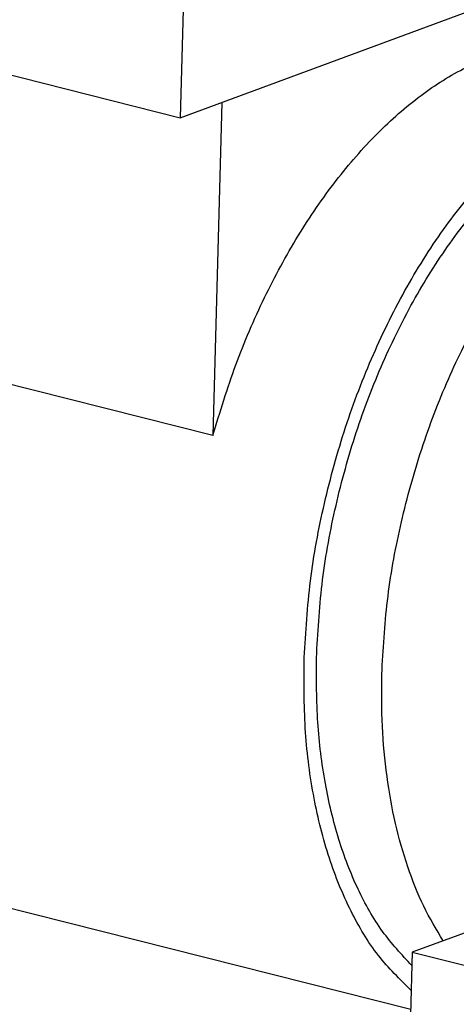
# Model space of a CAD drawing. Header units: inches. Extents: x -280 to 281, y -205 to 205.
# Tile 3 of 39: x -207 to -180, y -174 to -114. Entities that reach past the tile are written whole.
import ezdxf

# ---------------------------------------------------------------- set-up
doc = ezdxf.new("R2010")
doc.units = ezdxf.units.IN

# ---------------------------------------------------------------- blocks, each defined once
blk = doc.blocks.new('5222013360_00_G23_G27_BF_B3_B14R_Motor_Bgr_63_EEXDe_1_1__3', base_point=(-540.98, -365.97))
at = {"color": 7, "linetype": 'Continuous'}
for p, q in [((-392.61, -180.73), (-394.2, -240.82)), ((-394.2, -240.82), (-310.02, -209.72)), ((-504.76, -212.93), (-394.2, -240.82)), ((-389.16, -238.96), (-390.24, -279.5)), ((-390.24, -279.5), (-492.84, -253.62)), ((-366.17, -349.34), (-489.23, -318.29)), ((-353.81, -337.88), (-365.98, -342.38)), ((-365.98, -342.38), (-366.19, -350.01)), ((-365.98, -342.38), (-354.05, -345.39))]:
    blk.add_line(p, q, dxfattribs=at)
for points, knots in [([(-390.24, -279.5), (-389.36, -276.61), (-387.62, -270.88), (-384.11, -262.74), (-380.05, -255.22), (-375.46, -248.51), (-370.47, -242.75), (-365.17, -238.07), (-359.67, -234.58), (-354.11, -232.41), (-348.55, -231.5), (-345.01, -232.1), (-343.28, -232.39)], [0, 0, 0, 0, 9.063305, 17.94872, 26.523568, 34.670998, 42.298174, 49.345992, 55.800906, 61.708675, 67.186719, 72.425339, 72.425339, 72.425339, 72.425339]), ([(-379.15, -307.1), (-378.98, -303.99), (-378.62, -297.68), (-376.93, -288.29), (-374.43, -279.04), (-371.11, -270.17), (-367.08, -261.91), (-362.42, -254.46), (-357.27, -248.03), (-351.73, -242.77), (-345.95, -238.8), (-340.07, -236.29), (-334.16, -235.18), (-330.4, -235.8), (-328.56, -236.1)], [0, 0, 0, 0, 9.357357, 18.93319, 28.56098, 38.071479, 47.301646, 56.10395, 64.356619, 71.975672, 78.929652, 85.257311, 91.084861, 96.630486, 96.630486, 96.630486, 96.630486]), ([(-377.64, -306.54), (-377.47, -303.56), (-377.13, -297.52), (-375.51, -288.52), (-373.12, -279.66), (-369.94, -271.16), (-366.07, -263.25), (-361.61, -256.12), (-356.67, -249.95), (-351.37, -244.91), (-345.84, -241.11), (-340.19, -238.71), (-334.54, -237.64), (-330.93, -238.24), (-329.17, -238.52)], [0, 0, 0, 0, 8.964191, 18.137678, 27.360939, 36.471837, 45.314182, 53.746642, 61.65256, 68.951485, 75.61328, 81.675071, 87.257766, 92.570381, 92.570381, 92.570381, 92.570381]), ([(-369.69, -308.55), (-369.52, -305.57), (-369.18, -299.52), (-367.55, -290.53), (-365.16, -281.67), (-361.98, -273.17), (-358.12, -265.25), (-353.66, -258.12), (-348.72, -251.96), (-343.42, -246.92), (-337.88, -243.12), (-332.24, -240.72), (-326.59, -239.65), (-322.98, -240.24), (-321.22, -240.53)], [0, 0, 0, 0, 8.964191, 18.137678, 27.360939, 36.471837, 45.314182, 53.746642, 61.65256, 68.951485, 75.61328, 81.675071, 87.257766, 92.570381, 92.570381, 92.570381, 92.570381]), ([(-366.03, -344.01), (-367.27, -342.67), (-369.87, -339.87), (-372.78, -334.6), (-375.11, -328.53), (-376.71, -321.71), (-377.64, -314.29), (-377.64, -309.17), (-377.64, -306.54)], [0, 0, 0, 0, 5.468451, 11.425144, 17.911288, 24.91807, 32.397809, 40.273666, 40.273666, 40.273666, 40.273666]), ([(-366.11, -347.04), (-367.5, -345.67), (-370.4, -342.81), (-373.67, -337.27), (-376.29, -330.81), (-378.1, -323.49), (-379.15, -315.49), (-379.15, -309.95), (-379.15, -307.1)], [0, 0, 0, 0, 5.825824, 12.18434, 19.13501, 26.674633, 34.751413, 43.277378, 43.277378, 43.277378, 43.277378]), ([(-362.23, -340.99), (-363.05, -339.61), (-364.76, -336.74), (-366.64, -331.92), (-368.14, -326.63), (-369.15, -320.9), (-369.72, -314.82), (-369.7, -310.67), (-369.69, -308.55)], [0, 0, 0, 0, 4.81844, 9.978463, 15.47794, 21.297686, 27.404888, 33.756046, 33.756046, 33.756046, 33.756046])]:
    blk.add_open_spline(points, degree=3, knots=knots, dxfattribs=at)
blk = doc.blocks.new('5222013360_00_G23_G27_BF_B3_B14R_Motor_Bgr_63_EEXDe_1__4', base_point=(-540.98, -365.97))
blk.add_blockref('5222013360_00_G23_G27_BF_B3_B14R_Motor_Bgr_63_EEXDe_1_1__3', (-540.98, -365.97))
blk = doc.blocks.new('Allg_AnsichtA_von_', base_point=(-386.11, -246.7))
blk.add_blockref('5222013360_00_G23_G27_BF_B3_B14R_Motor_Bgr_63_EEXDe_1__4', (-540.98, -365.97))

msp = doc.modelspace()

# ---------------------------------------------------------------- block references
at = {"xscale": 0.5, "yscale": 0.5, "zscale": 0.5}
msp.add_blockref('Allg_AnsichtA_von_', (-193.054, -123.35), dxfattribs=at)

doc.saveas('drawing.dxf')
